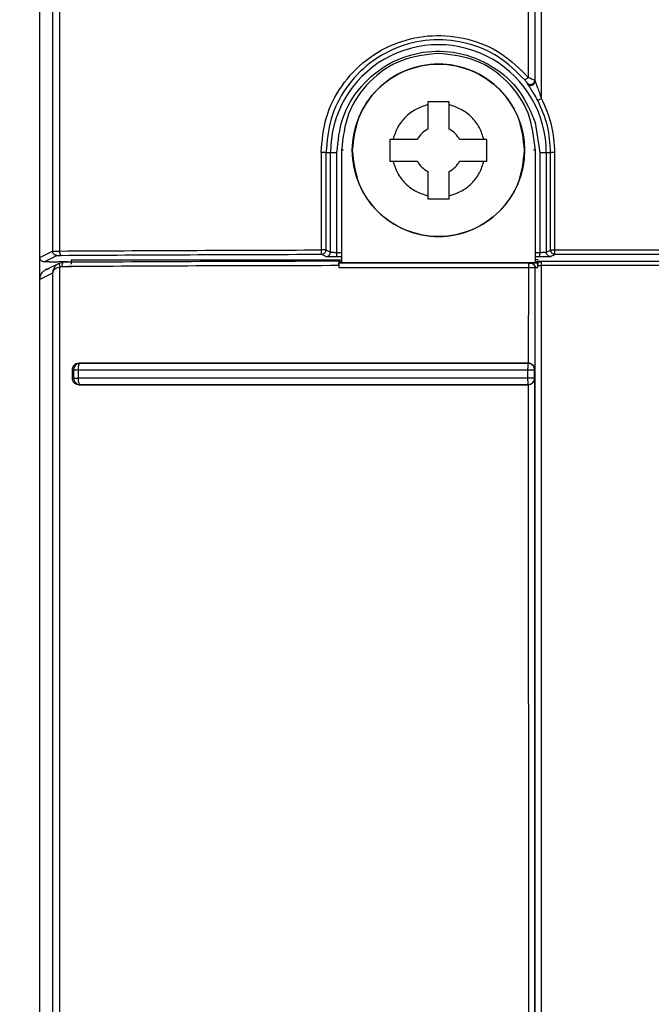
# Model space of a CAD drawing. Header units: inches. Extents: x 170 to 312, y 215 to 248.
# Tile 174 of 256: x 200.9738 to 201.0123, y 222.4281 to 222.4881. Entities that reach past the tile are written whole.
import ezdxf
from ezdxf import colors
from ezdxf.entities.mleader import LeaderData, LeaderLine
from ezdxf.math import Vec2, Vec3

# ---------------------------------------------------------------- set-up
doc = ezdxf.new("R2010")
doc.units = ezdxf.units.IN
doc.header["$LTSCALE"] = 0.25
doc.header["$MEASUREMENT"] = 0
doc.layers.add('ANNOTATIONS', color=1, linetype='Continuous')
doc.layers.add('MOTOR LH', color=7, linetype='Continuous')
doc.styles.add('ARIAL', font='arial.ttf', dxfattribs={"height": 0.09375})

msp = doc.modelspace()

# ---------------------------------------------------------------- linework, layer by layer
at = {"layer": 'MOTOR LH'}
for p, q in [((200.9750351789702, 222.2533859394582), (200.9750351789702, 222.6812074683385)), ((200.9757998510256, 222.5062759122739), (200.9758078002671, 222.4740267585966)), ((200.9762536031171, 222.4740335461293), (200.9762466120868, 222.5059028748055)), ((201.0047843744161, 222.5059029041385), (201.0047893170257, 222.4846120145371)), ((201.0051721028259, 222.5062838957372), (201.0051864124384, 222.4844405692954)), ((201.0047359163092, 222.4842241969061), (201.0047179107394, 222.4842785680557)), ((201.005186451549, 222.4844405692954), (201.0052056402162, 222.4843848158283)), ((200.9986631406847, 222.4831216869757), (200.9986631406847, 222.4814547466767)), ((200.9999754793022, 222.4831216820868), (200.9986631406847, 222.4831216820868)), ((200.9999754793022, 222.4814547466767), (200.9999754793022, 222.4831216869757)), ((201.0052179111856, 222.4818559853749), (201.0054948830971, 222.4800263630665)), ((200.9965481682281, 222.4808250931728), (200.996366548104, 222.480825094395)), ((200.9980334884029, 222.4808250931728), (200.9965481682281, 222.4808250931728)), ((201.0020904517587, 222.4808250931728), (201.0006051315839, 222.4808250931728)), ((201.0022720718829, 222.480825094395), (201.0020904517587, 222.4808250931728)), ((200.992165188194, 222.4800269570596), (200.9921646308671, 222.4741003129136)), ((200.9924660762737, 222.4800263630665), (200.9924651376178, 222.474106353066)), ((200.9924660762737, 222.4800263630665), (200.9931319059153, 222.4800263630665)), ((200.9927384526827, 222.4739633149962), (200.9927384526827, 222.4800263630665)), ((200.9931319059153, 222.4739522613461), (200.9931319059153, 222.4800263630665)), ((200.9935285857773, 222.4801728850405), (200.9934134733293, 222.4801711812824)), ((200.9934134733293, 222.4801711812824), (200.9934134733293, 222.4733380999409)), ((201.0052245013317, 222.4801711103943), (201.0051088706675, 222.4801728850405)), ((201.0052245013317, 222.4733380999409), (201.0052245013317, 222.4801711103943)), ((201.0054948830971, 222.4800263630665), (201.0054948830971, 222.4739522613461)), ((201.0054948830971, 222.4800263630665), (201.0061494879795, 222.4800263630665)), ((201.0058883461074, 222.4800263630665), (201.0058883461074, 222.4739633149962)), ((201.0061501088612, 222.4740941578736), (201.0061494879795, 222.4800263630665)), ((201.0064124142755, 222.4740947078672), (201.0064120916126, 222.480024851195)), ((200.996366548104, 222.4795127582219), (200.9965481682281, 222.4795127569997)), ((200.9965481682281, 222.4795127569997), (200.9980334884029, 222.4795127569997)), ((201.0006051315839, 222.4795127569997), (201.0020904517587, 222.4795127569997)), ((201.0020904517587, 222.4795127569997), (201.0022720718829, 222.4795127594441)), ((200.9986631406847, 222.4788831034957), (200.9986631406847, 222.4772161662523)), ((200.9999754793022, 222.4772161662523), (200.9999754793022, 222.4788831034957)), ((200.9986631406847, 222.4772161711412), (200.9999754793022, 222.4772161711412)), ((200.9750351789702, 222.4736405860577), (200.9758078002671, 222.4740267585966)), ((200.9924650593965, 222.4741063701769), (200.9927384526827, 222.4739633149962)), ((200.9931319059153, 222.4739522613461), (200.9934134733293, 222.4739522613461)), ((201.0052245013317, 222.4739522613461), (201.0054948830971, 222.4739522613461)), ((201.0058883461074, 222.4739633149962), (201.0061501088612, 222.4740941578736)), ((201.0061501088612, 222.4740941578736), (201.0061590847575, 222.4740262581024)), ((201.0263901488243, 222.4740947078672), (201.0064124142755, 222.4740947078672)), ((200.9752976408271, 222.4733782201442), (200.9760701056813, 222.4737643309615)), ((200.9756046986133, 222.4733782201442), (200.9752976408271, 222.4733782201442)), ((200.9767412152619, 222.4734011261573), (200.9761729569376, 222.4733839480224)), ((200.9764841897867, 222.4733460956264), (200.9762505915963, 222.4733030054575)), ((200.9769380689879, 222.4734881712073), (200.9934134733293, 222.4734881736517)), ((200.9769380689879, 222.4734881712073), (200.9769380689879, 222.4732381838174)), ((200.9922031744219, 222.4738373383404), (200.992264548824, 222.4738446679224)), ((200.9922031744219, 222.4738373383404), (200.9924761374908, 222.4737008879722)), ((200.9931319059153, 222.4736898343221), (200.9934134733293, 222.4736898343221)), ((200.9932599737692, 222.473297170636), (200.9934134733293, 222.4733380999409)), ((200.9934134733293, 222.4733380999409), (200.9932602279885, 222.4734125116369)), ((200.9934134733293, 222.4733380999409), (201.0052245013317, 222.4733380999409)), ((201.0052245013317, 222.4736898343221), (201.0054948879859, 222.4736898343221)), ((201.0053910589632, 222.4734881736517), (201.0052245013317, 222.4734881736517)), ((201.0053635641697, 222.4734053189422), (201.0052245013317, 222.4733380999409)), ((201.0052245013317, 222.4733380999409), (201.0053638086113, 222.4733012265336)), ((201.0263960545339, 222.473404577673), (201.0056049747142, 222.473404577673)), ((201.0061506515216, 222.4737008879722), (201.0064124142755, 222.4738317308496)), ((201.0263901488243, 222.4738317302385), (201.0064124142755, 222.4738317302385)), ((200.9754066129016, 222.4728979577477), (200.9761986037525, 222.4732807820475)), ((200.9762593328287, 222.4730577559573), (200.9764006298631, 222.4730844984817)), ((200.9764006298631, 222.4730844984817), (200.9770093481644, 222.4730880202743)), ((200.97884923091, 222.4730960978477), (200.9767456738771, 222.4730960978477)), ((200.993250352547, 222.4731433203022), (200.9932509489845, 222.4730348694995)), ((200.9932509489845, 222.4730348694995), (201.004795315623, 222.473027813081)), ((201.0047977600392, 222.4732895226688), (200.9932599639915, 222.4732972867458)), ((201.004795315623, 222.473027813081), (201.0047904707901, 222.4671985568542)), ((201.004949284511, 222.4732957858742), (201.0049301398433, 222.4732906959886)), ((201.0052115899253, 222.4730327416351), (201.0051924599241, 222.4730288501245)), ((201.0051924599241, 222.4730288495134), (201.0051924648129, 222.4668148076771)), ((201.0053738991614, 222.4730382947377), (201.0053658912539, 222.4731320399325)), ((201.0263960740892, 222.4731424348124), (201.0056049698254, 222.4731424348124)), ((200.9758135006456, 222.4726828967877), (200.9750390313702, 222.4723084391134)), ((200.9750390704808, 222.2356038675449), (200.9750390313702, 222.4723084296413)), ((200.9770093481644, 222.4668138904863), (200.9770093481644, 222.4662758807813)), ((200.9770093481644, 222.4668138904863), (200.9770972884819, 222.4667972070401)), ((200.9770972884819, 222.4667972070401), (200.9770972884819, 222.4662920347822)), ((200.9773646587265, 222.466797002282), (200.9773646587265, 222.4662921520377)), ((200.9774359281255, 222.4671562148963), (200.9773983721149, 222.4670702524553)), ((200.9774262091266, 222.4672009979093), (200.9774816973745, 222.4671906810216)), ((200.9774577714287, 222.4671805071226), (200.9774359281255, 222.4671562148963)), ((200.9774816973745, 222.4671906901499), (200.9774577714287, 222.4671805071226)), ((201.0047714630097, 222.4662889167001), (201.0047714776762, 222.4667951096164)), ((201.0047734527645, 222.4670687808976), (201.0047746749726, 222.4671573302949)), ((201.0047746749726, 222.4671573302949), (201.0047760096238, 222.4671888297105)), ((201.0047904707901, 222.4671986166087), (201.0047760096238, 222.4671888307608)), ((201.0051695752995, 222.4667973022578), (201.0051924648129, 222.4668148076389)), ((201.0051696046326, 222.4662872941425), (201.0051696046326, 222.4667973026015)), ((200.9770093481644, 222.4662758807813), (200.9770972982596, 222.4662920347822)), ((201.0051354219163, 222.4662891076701), (201.0050469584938, 222.4662890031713)), ((201.0051695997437, 222.4662872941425), (201.0051354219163, 222.4662891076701)), ((201.0051924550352, 222.466270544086), (201.0051695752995, 222.466287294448)), ((201.0051924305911, 222.4266574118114), (201.0051924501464, 222.4662705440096)), ((200.9773983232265, 222.4660188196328), (200.9774358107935, 222.4659326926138)), ((200.9774261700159, 222.4658886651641), (200.9774805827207, 222.4658986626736)), ((201.0047760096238, 222.4658957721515), (201.0047904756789, 222.465886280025)), ((201.0047904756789, 222.4658863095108), (201.0047953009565, 222.4270412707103))]:
    msp.add_line(p, q, dxfattribs=at)
msp.add_circle((200.9993192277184, 222.4801694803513), 0.005249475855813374, dxfattribs=at)
for centre, radius, start, end in [((200.9993133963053, 222.4800263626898), 0.006574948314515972, 359.9999999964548, 180), ((200.9993189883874, 222.4801711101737), 0.00524934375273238, 12.08521543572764, 184.9245418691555), ((200.9993193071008, 222.4801689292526), 0.001443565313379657, 117.0357080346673, 152.9644031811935), ((200.9993193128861, 222.4801689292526), 0.001443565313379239, 27.03559681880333, 62.96429196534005), ((200.9993193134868, 222.4801689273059), 0.001443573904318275, 207.0357073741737, 242.9641814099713), ((200.9993193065, 222.4801689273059), 0.001443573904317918, 297.035818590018, 332.9642926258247)]:
    msp.add_arc(centre, radius, start, end, dxfattribs=at)
for points, knots in [([(201.0052056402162, 222.4843848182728), (201.0051915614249, 222.5087358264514), (201.005163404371, 222.5574369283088), (201.0051915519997, 222.6060940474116), (201.0052056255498, 222.6304221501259)], [0, 0, 0, 0, 0.5000093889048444, 1, 1, 1, 1]), ([(201.0055990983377, 222.4833246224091), (201.0055990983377, 222.5078559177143), (201.0055990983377, 222.5569185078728), (201.0055990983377, 222.605936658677), (201.0055990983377, 222.6304457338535)], [0, 0, 0, 0, 0.5000000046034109, 1, 1, 1, 1]), ([(200.992165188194, 222.4800269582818), (200.9922300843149, 222.4807502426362), (200.992359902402, 222.4821970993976), (200.993361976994, 222.4841663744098), (200.9948656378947, 222.4857532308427), (200.9967859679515, 222.4868211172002), (200.9989452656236, 222.4872648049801), (201.0011385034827, 222.487037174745), (201.0032116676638, 222.4861760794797), (201.0042620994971, 222.4851346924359), (201.0047893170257, 222.4846120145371)], [0, 0, 0, 0, 0.1241051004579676, 0.2482596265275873, 0.3724074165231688, 0.4973790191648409, 0.6222263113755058, 0.7472494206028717, 0.8731430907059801, 1, 1, 1, 1]), ([(201.0045905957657, 222.4844422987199), (201.0040754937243, 222.484954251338), (201.0030799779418, 222.4859436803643), (201.0011103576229, 222.4867652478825), (200.999032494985, 222.4870022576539), (200.9969463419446, 222.4865864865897), (200.9950811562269, 222.4855626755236), (200.9936244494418, 222.4840259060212), (200.9926519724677, 222.482122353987), (200.9925279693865, 222.4807242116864), (200.9924660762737, 222.4800263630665)], [0, 0, 0, 0, 0.1289683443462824, 0.2492516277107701, 0.3741047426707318, 0.4995349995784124, 0.6253583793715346, 0.7506053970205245, 0.8755207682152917, 0.9999999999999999, 0.9999999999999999, 0.9999999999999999, 0.9999999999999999]), ([(200.9931319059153, 222.4800263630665), (200.9932030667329, 222.4807341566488), (200.9933501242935, 222.4821968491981), (200.994530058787, 222.4841484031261), (200.9962778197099, 222.4855627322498), (200.9983698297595, 222.4862593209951), (201.0005742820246, 222.4862131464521), (201.0026623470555, 222.4853794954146), (201.0043670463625, 222.4838646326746), (201.0049404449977, 222.4825110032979), (201.0052179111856, 222.4818559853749)], [0, 0, 0, 0, 0.1209743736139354, 0.2499998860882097, 0.3790257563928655, 0.50000002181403, 0.6209743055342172, 0.7500000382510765, 0.8790256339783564, 1, 1, 1, 1]), ([(200.9993191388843, 222.4860766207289), (200.9985452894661, 222.485987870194), (200.9969975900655, 222.4858103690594), (200.9950455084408, 222.4844447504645), (200.9936798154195, 222.4824927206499), (200.9935022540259, 222.4809450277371), (200.9934134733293, 222.4801711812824)], [0, 0, 0, 0, 0.2499998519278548, 0.4999998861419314, 0.7499999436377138, 1, 1, 1, 1]), ([(201.0052245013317, 222.4801711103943), (201.0051357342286, 222.480944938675), (201.004958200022, 222.4824925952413), (201.0035925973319, 222.484444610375), (201.0016406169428, 222.4858102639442), (201.000092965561, 222.4859878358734), (200.9993191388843, 222.4860766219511)], [0, 0, 0, 0, 0.2500001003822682, 0.5000002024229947, 0.7499997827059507, 1, 1, 1, 1]), ([(201.0045685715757, 222.4801694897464), (201.0044896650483, 222.4808565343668), (201.0043318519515, 222.4822306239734), (201.003117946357, 222.4839779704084), (201.0013828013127, 222.4851455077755), (200.9993192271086, 222.4855554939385), (200.997255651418, 222.4851455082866), (200.9955205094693, 222.4839779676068), (200.994306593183, 222.4822306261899), (200.9941487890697, 222.4808565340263), (200.9940698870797, 222.4801694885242)], [0, 0, 0, 0, 0.1249999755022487, 0.2500000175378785, 0.3750000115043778, 0.4999999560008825, 0.6249998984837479, 0.7499999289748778, 0.8750000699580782, 0.9999999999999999, 0.9999999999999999, 0.9999999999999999, 0.9999999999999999]), ([(201.0047179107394, 222.4842785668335), (201.0047172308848, 222.4842798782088), (201.0047157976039, 222.484282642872), (201.0047040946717, 222.4842992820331), (201.0046801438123, 222.4843313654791), (201.004639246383, 222.4843835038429), (201.0046074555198, 222.4844219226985), (201.0045905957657, 222.4844422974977)], [0, 0, 0, 0, 0.09212977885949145, 0.1942295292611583, 0.4273750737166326, 0.696317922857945, 1, 1, 1, 1]), ([(201.0047893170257, 222.4846120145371), (201.0047636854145, 222.4845904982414), (201.004712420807, 222.4845474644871), (201.0046473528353, 222.4844922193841), (201.0046012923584, 222.4844525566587), (201.0045941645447, 222.4844457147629), (201.0045906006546, 222.484442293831)], [0, 0, 0, 0, 0.2499214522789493, 0.4998564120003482, 0.7499293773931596, 1, 1, 1, 1]), ([(201.0047179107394, 222.4842785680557), (201.0047363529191, 222.4842587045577), (201.0047554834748, 222.4842380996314), (201.0047846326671, 222.4842187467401), (201.0048077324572, 222.4842049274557), (201.0048560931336, 222.484185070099), (201.0049292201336, 222.4841752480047), (201.0050100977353, 222.4841895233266), (201.0050835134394, 222.4842283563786), (201.0051405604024, 222.4842868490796), (201.0051788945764, 222.484359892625), (201.0051839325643, 222.4844136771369), (201.005186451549, 222.4844405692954)], [0, 0, 0, 0, 0.1250035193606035, 0.1296694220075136, 0.1625333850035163, 0.2502853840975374, 0.3710354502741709, 0.5001855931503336, 0.6251391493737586, 0.7500899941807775, 0.8750454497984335, 1, 1, 1, 1]), ([(201.0047359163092, 222.4842241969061), (201.0047544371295, 222.484204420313), (201.0047914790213, 222.4841648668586), (201.004866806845, 222.4841305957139), (201.0049480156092, 222.4841194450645), (201.0050291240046, 222.4841338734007), (201.0051020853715, 222.4841721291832), (201.0051594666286, 222.4842306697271), (201.0051980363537, 222.4843038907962), (201.0052031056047, 222.4843578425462), (201.0052056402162, 222.4843848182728)], [0, 0, 0, 0, 0.1249990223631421, 0.2499997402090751, 0.3749974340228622, 0.4999953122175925, 0.6249986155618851, 0.7499995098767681, 0.8750004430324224, 1, 1, 1, 1]), ([(201.0053668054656, 222.4832015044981), (201.005285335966, 222.4833495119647), (201.0051394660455, 222.4836145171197), (201.0049377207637, 222.4839237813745), (201.0048204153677, 222.4840948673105), (201.0047741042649, 222.4841621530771), (201.0047581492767, 222.4841863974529), (201.0047464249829, 222.484205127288), (201.0047402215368, 222.4842163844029), (201.0047359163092, 222.4842241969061)], [0, 0, 0, 0, 0.3432230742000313, 0.6145357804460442, 0.7877433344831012, 0.8701843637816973, 0.8818484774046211, 0.9180021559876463, 1, 1, 1, 1]), ([(201.0047893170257, 222.4846120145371), (201.0048341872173, 222.4845939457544), (201.0049250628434, 222.4845573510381), (201.0050500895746, 222.484504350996), (201.0051350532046, 222.4844665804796), (201.0051743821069, 222.4844476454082), (201.0051900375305, 222.4844395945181), (201.0051864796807, 222.4844404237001), (201.0051865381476, 222.4844403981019), (201.0051864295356, 222.4844404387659), (201.0051865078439, 222.4844404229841), (201.0051862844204, 222.4844405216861), (201.0051862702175, 222.484440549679), (201.0051862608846, 222.4844405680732)], [0, 0, 0, 0, 0.2264066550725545, 0.4585415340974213, 0.7059993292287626, 0.8485508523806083, 0.9953644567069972, 0.9957863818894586, 0.9960093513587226, 0.9960430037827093, 0.9962847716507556, 0.9975587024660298, 1, 1, 1, 1]), ([(201.0055990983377, 222.4833246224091), (201.0055223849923, 222.4835531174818), (201.005414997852, 222.4838729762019), (201.0052807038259, 222.4842131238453), (201.0052284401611, 222.4843290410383), (201.0052098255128, 222.4843713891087), (201.0052069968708, 222.4843804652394), (201.0052056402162, 222.4843848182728)], [0, 0, 0, 0, 0.5753277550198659, 0.8053722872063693, 0.9132050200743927, 0.9583719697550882, 1, 1, 1, 1]), ([(200.9986631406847, 222.4829400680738), (200.9984172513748, 222.4828610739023), (200.9979157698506, 222.4826999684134), (200.9972819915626, 222.4822062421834), (200.9967882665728, 222.4815724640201), (200.996627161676, 222.4810709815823), (200.9965481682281, 222.4808250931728)], [0, 0, 0, 0, 0.2451626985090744, 0.4999996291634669, 0.7548382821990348, 1, 1, 1, 1]), ([(201.0020904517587, 222.4808250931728), (201.0020114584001, 222.4810709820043), (201.0018503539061, 222.4815724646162), (201.00135662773, 222.4822062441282), (201.0007228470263, 222.4826999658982), (201.0002213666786, 222.4828610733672), (200.9999754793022, 222.4829400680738)], [0, 0, 0, 0, 0.2451621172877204, 0.5000005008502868, 0.7548387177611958, 1, 1, 1, 1]), ([(201.0053668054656, 222.4832015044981), (201.0053711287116, 222.483203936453), (201.0053797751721, 222.4832088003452), (201.0054339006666, 222.4832376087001), (201.0055096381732, 222.4832776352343), (201.0055692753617, 222.4833089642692), (201.0055990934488, 222.4833246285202)], [0, 0, 0, 0, 0.250003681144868, 0.5000055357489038, 0.7500070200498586, 1, 1, 1, 1]), ([(201.0061494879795, 222.4800263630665), (201.006115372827, 222.480579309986), (201.006047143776, 222.4816851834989), (201.0055935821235, 222.4826960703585), (201.0053668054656, 222.4832015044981)], [0, 0, 0, 0, 0.5000091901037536, 1, 1, 1, 1]), ([(201.0064120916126, 222.480024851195), (201.0063760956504, 222.4805997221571), (201.0063041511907, 222.4817487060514), (201.0058340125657, 222.4827995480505), (201.0055990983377, 222.4833246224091)], [0, 0, 0, 0, 0.5003298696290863, 1, 1, 1, 1]), ([(200.9963665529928, 222.4808250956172), (200.9963665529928, 222.4806063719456), (200.9963665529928, 222.4801689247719), (200.9963665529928, 222.4797314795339), (200.9963665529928, 222.4795127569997)], [0, 0, 0, 0, 0.500000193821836, 1, 1, 1, 1]), ([(201.002272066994, 222.4795127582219), (201.002272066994, 222.479731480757), (201.002272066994, 222.4801689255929), (201.002272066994, 222.4806063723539), (201.002272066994, 222.4808250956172)], [0, 0, 0, 0, 0.5000002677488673, 0.9999999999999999, 0.9999999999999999, 0.9999999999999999, 0.9999999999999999]), ([(200.9924660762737, 222.4800263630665), (200.9924642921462, 222.4800264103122), (200.9924607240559, 222.4800265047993), (200.9924409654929, 222.4800266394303), (200.9924115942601, 222.4800267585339), (200.9923728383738, 222.4800268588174), (200.9923266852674, 222.4800269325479), (200.9922751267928, 222.4800269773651), (200.9922203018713, 222.4800269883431), (200.9921835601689, 222.4800269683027), (200.992165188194, 222.4800269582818)], [0, 0, 0, 0, 0.1250039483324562, 0.2499963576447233, 0.3749930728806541, 0.4999962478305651, 0.6249882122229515, 0.7499968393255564, 0.8749907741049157, 1, 1, 1, 1]), ([(200.9940698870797, 222.4801694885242), (200.9941487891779, 222.4794824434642), (200.9943065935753, 222.4781083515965), (200.9955205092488, 222.4763610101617), (200.9972556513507, 222.475193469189), (200.9993192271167, 222.4747834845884), (201.0013828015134, 222.4751934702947), (201.003117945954, 222.4763610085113), (201.0043318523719, 222.4781083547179), (201.004489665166, 222.4794824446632), (201.0045685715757, 222.4801694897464)], [0, 0, 0, 0, 0.1249998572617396, 0.250000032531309, 0.3750000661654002, 0.5000000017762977, 0.6249999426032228, 0.7499999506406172, 0.8749999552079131, 1, 1, 1, 1]), ([(201.0064120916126, 222.480024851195), (201.0063784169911, 222.4800255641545), (201.0063110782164, 222.4800269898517), (201.006225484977, 222.4800271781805), (201.0061643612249, 222.4800267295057), (201.0061544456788, 222.4800264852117), (201.0061494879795, 222.4800263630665)], [0, 0, 0, 0, 0.250229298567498, 0.500380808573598, 0.750194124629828, 1, 1, 1, 1]), ([(200.9965481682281, 222.4795127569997), (200.9966271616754, 222.479266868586), (200.9967882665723, 222.4787653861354), (200.9972819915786, 222.4781316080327), (200.9979157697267, 222.4776378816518), (200.9984172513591, 222.4774767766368), (200.9986631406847, 222.4773977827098)], [0, 0, 0, 0, 0.2451617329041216, 0.50000040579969, 0.7548373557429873, 1, 1, 1, 1]), ([(200.9999754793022, 222.4773977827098), (201.0002213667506, 222.4774767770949), (201.0007228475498, 222.4776378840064), (201.0013566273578, 222.4781316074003), (201.0018503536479, 222.4787653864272), (201.0020114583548, 222.4792668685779), (201.0020904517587, 222.4795127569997)], [0, 0, 0, 0, 0.2451612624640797, 0.4999997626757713, 0.7548381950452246, 1, 1, 1, 1]), ([(200.9758078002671, 222.4740267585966), (200.9758159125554, 222.4740275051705), (200.9758321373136, 222.474028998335), (200.9759301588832, 222.4740309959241), (200.9760709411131, 222.4740326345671), (200.9761927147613, 222.4740332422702), (200.9762536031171, 222.4740335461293)], [0, 0, 0, 0, 0.2499946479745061, 0.4999948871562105, 0.7499911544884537, 1, 1, 1, 1]), ([(200.9760701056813, 222.4737643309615), (200.976035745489, 222.4737682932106), (200.9759670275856, 222.4737762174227), (200.9758803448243, 222.4738369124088), (200.9758196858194, 222.4739236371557), (200.975811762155, 222.4739923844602), (200.9758078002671, 222.4740267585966)], [0, 0, 0, 0, 0.2500109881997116, 0.5000039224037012, 0.7499984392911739, 1, 1, 1, 1]), ([(200.9762536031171, 222.4740335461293), (200.9788626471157, 222.4740478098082), (200.9840807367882, 222.4740763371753), (200.9894699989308, 222.4740923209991), (200.9921646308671, 222.4741003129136)], [0, 0, 0, 0, 0.4999998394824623, 1, 1, 1, 1]), ([(200.9763376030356, 222.473770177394), (200.9763266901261, 222.4737746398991), (200.9763048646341, 222.4737835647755), (200.9762772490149, 222.4738447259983), (200.9762577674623, 222.4739312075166), (200.9762549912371, 222.4739994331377), (200.9762536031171, 222.4740335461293)], [0, 0, 0, 0, 0.2500056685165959, 0.5000038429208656, 0.750000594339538, 1, 1, 1, 1]), ([(200.9924649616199, 222.474106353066), (200.9924628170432, 222.474105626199), (200.9924591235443, 222.4741043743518), (200.9924469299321, 222.4741016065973), (200.9924338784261, 222.4740994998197), (200.992413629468, 222.4740994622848), (200.9923857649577, 222.4741000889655), (200.9923500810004, 222.4741004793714), (200.9923090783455, 222.4741005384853), (200.9922447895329, 222.4741005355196), (200.992193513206, 222.4741003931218), (200.9921646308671, 222.4741003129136)], [0, 0, 0, 0, 0.1181893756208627, 0.2035517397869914, 0.2499817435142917, 0.3306120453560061, 0.4727479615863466, 0.5370288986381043, 0.6464344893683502, 0.8008476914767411, 1, 1, 1, 1]), ([(200.9921646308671, 222.4741003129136), (200.9921648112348, 222.4740833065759), (200.992165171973, 222.4740492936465), (200.9921675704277, 222.4740003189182), (200.9921711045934, 222.4739546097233), (200.9921744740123, 222.4739290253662), (200.9921761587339, 222.4739162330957)], [0, 0, 0, 0, 0.2499975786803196, 0.4999988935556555, 0.7499976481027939, 1, 1, 1, 1]), ([(200.9921761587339, 222.4739162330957), (200.9921780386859, 222.4739047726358), (200.9921817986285, 222.473881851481), (200.992188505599, 222.4738577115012), (200.992195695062, 222.4738414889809), (200.9922006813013, 222.473839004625), (200.9922031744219, 222.4738377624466)], [0, 0, 0, 0, 0.2500025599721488, 0.5000102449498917, 0.7500050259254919, 1, 1, 1, 1]), ([(200.992264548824, 222.4738446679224), (200.9922921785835, 222.4738542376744), (200.9923485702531, 222.4738737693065), (200.9924124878, 222.47393498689), (200.992457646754, 222.4740142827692), (200.9924624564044, 222.4740740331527), (200.9924650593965, 222.4741063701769)], [0, 0, 0, 0, 0.2447522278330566, 0.4995333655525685, 0.7291464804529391, 1, 1, 1, 1]), ([(200.9924761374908, 222.4737008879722), (200.9925104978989, 222.4737048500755), (200.9925792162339, 222.473712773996), (200.9926658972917, 222.4737734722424), (200.9927265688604, 222.4738601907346), (200.9927344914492, 222.4739289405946), (200.9927384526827, 222.4739633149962)], [0, 0, 0, 0, 0.2500080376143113, 0.4999980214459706, 0.7500028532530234, 1, 1, 1, 1]), ([(200.9927384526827, 222.4739633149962), (200.9927416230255, 222.473962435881), (200.9927477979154, 222.4739607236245), (200.992781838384, 222.4739584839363), (200.9928285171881, 222.4739565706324), (200.9929011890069, 222.4739545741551), (200.9930035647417, 222.4739527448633), (200.9930912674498, 222.4739524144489), (200.9931319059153, 222.4739522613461)], [0, 0, 0, 0, 0.1533251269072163, 0.2986319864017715, 0.4358895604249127, 0.565111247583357, 0.7984872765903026, 1, 1, 1, 1]), ([(200.9931319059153, 222.4736898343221), (200.9931319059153, 222.4736942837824), (200.9931319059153, 222.4737031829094), (200.9931319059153, 222.473764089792), (200.9931319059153, 222.473850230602), (200.9931319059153, 222.4739182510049), (200.9931319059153, 222.4739522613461)], [0, 0, 0, 0, 0.2499932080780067, 0.4999980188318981, 0.7499979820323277, 1, 1, 1, 1]), ([(201.0054948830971, 222.4739522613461), (201.0055355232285, 222.4739524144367), (201.0056232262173, 222.4739527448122), (201.0057256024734, 222.4739545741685), (201.0057982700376, 222.4739565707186), (201.0058449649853, 222.4739584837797), (201.0058789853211, 222.4739607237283), (201.0058851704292, 222.4739624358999), (201.0058883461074, 222.4739633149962)], [0, 0, 0, 0, 0.2015194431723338, 0.4348868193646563, 0.5641076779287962, 0.701373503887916, 0.8466733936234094, 1, 1, 1, 1]), ([(201.0054948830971, 222.4736898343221), (201.0054948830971, 222.4736942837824), (201.0054948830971, 222.4737031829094), (201.0054948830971, 222.473764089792), (201.0054948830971, 222.473850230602), (201.0054948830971, 222.4739182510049), (201.0054948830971, 222.4739522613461)], [0, 0, 0, 0, 0.2499932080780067, 0.4999980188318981, 0.7499979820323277, 1, 1, 1, 1]), ([(201.0061506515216, 222.4737008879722), (201.0061162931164, 222.4737048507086), (201.0060475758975, 222.4737127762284), (201.0059608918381, 222.4737734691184), (201.0059002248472, 222.4738601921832), (201.0058923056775, 222.4739289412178), (201.0058883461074, 222.4739633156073)], [0, 0, 0, 0, 0.2499989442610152, 0.5000008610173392, 0.7500013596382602, 1, 1, 1, 1]), ([(201.0064124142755, 222.4740947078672), (201.0063787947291, 222.474094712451), (201.0063115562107, 222.4740947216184), (201.0062260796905, 222.4740945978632), (201.006164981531, 222.4740944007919), (201.0061550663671, 222.4740942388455), (201.0061501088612, 222.4740941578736)], [0, 0, 0, 0, 0.2499991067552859, 0.4999939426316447, 0.7500008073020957, 1, 1, 1, 1]), ([(201.0064124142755, 222.4738317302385), (201.0063837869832, 222.4738344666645), (201.0063265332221, 222.4738399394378), (201.0062502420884, 222.4738826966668), (201.0061892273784, 222.4739453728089), (201.006169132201, 222.4739992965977), (201.0061590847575, 222.4740262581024)], [0, 0, 0, 0, 0.2500021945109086, 0.4999971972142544, 0.7500022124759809, 1, 1, 1, 1]), ([(201.0064124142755, 222.4738317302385), (201.0064124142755, 222.4738361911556), (201.0064124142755, 222.4738451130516), (201.0064124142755, 222.4739061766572), (201.0064124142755, 222.4739925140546), (201.0064124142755, 222.4740606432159), (201.0064124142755, 222.4740947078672)], [0, 0, 0, 0, 0.2499954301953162, 0.499994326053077, 0.7499966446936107, 1, 1, 1, 1]), ([(200.9752976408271, 222.4733782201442), (200.9752791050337, 222.4733793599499), (200.9752429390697, 222.4733815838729), (200.9751773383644, 222.4734034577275), (200.9751066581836, 222.473451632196), (200.9750470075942, 222.4735375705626), (200.9750391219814, 222.4736062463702), (200.9750351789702, 222.4736405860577)], [0, 0, 0, 0, 0.1353354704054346, 0.2640587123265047, 0.5007101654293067, 0.7503421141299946, 1, 1, 1, 1]), ([(200.9756046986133, 222.4733782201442), (200.9756618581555, 222.4733782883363), (200.9757764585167, 222.4733784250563), (200.9759359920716, 222.4733791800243), (200.9760757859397, 222.4733812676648), (200.9761405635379, 222.4733849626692), (200.9761729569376, 222.4733868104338)], [0, 0, 0, 0, 0.249365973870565, 0.4999590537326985, 0.7499440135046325, 1, 1, 1, 1]), ([(200.9760701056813, 222.4737643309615), (200.9760747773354, 222.4737650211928), (200.9760841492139, 222.4737664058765), (200.9761436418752, 222.473768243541), (200.9762273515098, 222.4737697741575), (200.9763007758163, 222.4737703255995), (200.9763375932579, 222.4737706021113)], [0, 0, 0, 0, 0.2492077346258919, 0.4999395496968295, 0.7492527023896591, 1, 1, 1, 1]), ([(200.9763375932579, 222.4737706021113), (200.9789391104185, 222.473784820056), (200.9841421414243, 222.4738132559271), (200.9895161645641, 222.4738293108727), (200.9922031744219, 222.4738373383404)], [0, 0, 0, 0, 0.5000003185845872, 1, 1, 1, 1]), ([(200.9764006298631, 222.4730844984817), (200.9764008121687, 222.4731019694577), (200.9764011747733, 222.4731367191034), (200.9764079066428, 222.4732027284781), (200.9764234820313, 222.473274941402), (200.9764465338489, 222.4733236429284), (200.9764675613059, 222.473344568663), (200.9764786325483, 222.4733455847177), (200.9764841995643, 222.4733460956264)], [0, 0, 0, 0, 0.1262981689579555, 0.2512061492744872, 0.4999886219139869, 0.7487662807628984, 0.8736707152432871, 1, 1, 1, 1]), ([(200.9932602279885, 222.4734125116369), (200.9904179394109, 222.4734047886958), (200.9847333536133, 222.4733893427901), (200.9792339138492, 222.4733605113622), (200.9764841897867, 222.4733460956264)], [0, 0, 0, 0, 0.4999992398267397, 1, 1, 1, 1]), ([(200.9924761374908, 222.4737008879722), (200.9924885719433, 222.4736994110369), (200.9925131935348, 222.4736964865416), (200.9926661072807, 222.4736928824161), (200.9928777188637, 222.4736903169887), (200.9930462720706, 222.4736899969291), (200.9931319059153, 222.4736898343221)], [0, 0, 0, 0, 0.2524531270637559, 0.4998851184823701, 0.7459154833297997, 1, 1, 1, 1]), ([(200.9932602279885, 222.4734123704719), (200.9932594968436, 222.4734115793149), (200.9932580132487, 222.4734099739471), (200.9932558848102, 222.4733857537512), (200.9932539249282, 222.473348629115), (200.9932529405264, 222.4733128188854), (200.9932524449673, 222.4732947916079)], [0, 0, 0, 0, 0.2380354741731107, 0.4830071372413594, 0.7397399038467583, 0.9999999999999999, 0.9999999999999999, 0.9999999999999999, 0.9999999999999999]), ([(201.005283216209, 222.4733852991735), (201.0053330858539, 222.473384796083), (201.0054328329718, 222.4733837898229), (201.0055489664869, 222.4733836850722), (201.0056070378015, 222.4733836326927)], [0, 0, 0, 0, 0.4999607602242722, 1, 1, 1, 1]), ([(201.0056049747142, 222.4734046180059), (201.005566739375, 222.4734046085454), (201.0054838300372, 222.4734045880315), (201.0054056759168, 222.4734050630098), (201.0053635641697, 222.4734053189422)], [0, 0, 0, 0, 0.4611704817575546, 0.9999999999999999, 0.9999999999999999, 0.9999999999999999, 0.9999999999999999]), ([(201.0053718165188, 222.4732988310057), (201.0053712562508, 222.473315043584), (201.0053701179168, 222.4733479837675), (201.0053680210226, 222.4733811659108), (201.0053658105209, 222.4734033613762), (201.0053643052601, 222.4734046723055), (201.0053635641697, 222.47340531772)], [0, 0, 0, 0, 0.2551297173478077, 0.5183641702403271, 0.7628745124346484, 1, 1, 1, 1]), ([(201.0054948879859, 222.4736898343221), (201.0055798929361, 222.4736899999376), (201.0057482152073, 222.4736903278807), (201.0059599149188, 222.4736928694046), (201.0061141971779, 222.4736964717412), (201.0061383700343, 222.4736994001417), (201.0061506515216, 222.4737008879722)], [0, 0, 0, 0, 0.252446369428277, 0.4998808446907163, 0.7459047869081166, 1, 1, 1, 1]), ([(201.0056049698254, 222.4731424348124), (201.0056049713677, 222.4731767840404), (201.0056049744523, 222.4732454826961), (201.0056049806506, 222.4733321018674), (201.0056049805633, 222.4733927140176), (201.0056049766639, 222.4734006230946), (201.0056049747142, 222.473404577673)], [0, 0, 0, 0, 0.2500008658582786, 0.5000031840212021, 0.7499990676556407, 1, 1, 1, 1]), ([(200.9750390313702, 222.4723084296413), (200.9750465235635, 222.4723878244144), (200.9750615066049, 222.4725465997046), (200.9751547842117, 222.4726759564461), (200.9752014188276, 222.4727406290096)], [0, 0, 0, 0, 0.5000448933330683, 1, 1, 1, 1]), ([(200.9752014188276, 222.4727406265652), (200.9752593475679, 222.4727955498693), (200.9753752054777, 222.4729053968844), (200.9755307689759, 222.4729413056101), (200.9756085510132, 222.4729592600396)], [0, 0, 0, 0, 0.4999981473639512, 1, 1, 1, 1]), ([(200.9762593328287, 222.4730577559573), (200.9762012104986, 222.4730409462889), (200.9760801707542, 222.4730059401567), (200.975942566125, 222.4729179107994), (200.9758389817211, 222.4728095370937), (200.9758221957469, 222.472726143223), (200.975813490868, 222.4726828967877)], [0, 0, 0, 0, 0.2218305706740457, 0.4619621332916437, 0.7209840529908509, 1, 1, 1, 1]), ([(200.9759247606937, 222.47304088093), (200.9758959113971, 222.4729896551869), (200.9758321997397, 222.4728765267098), (200.975820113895, 222.4727513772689), (200.9758135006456, 222.4726828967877)], [0, 0, 0, 0, 0.4528103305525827, 1, 1, 1, 1]), ([(200.9762505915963, 222.4733030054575), (200.9761876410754, 222.4732728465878), (200.9760543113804, 222.4732089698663), (200.9759695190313, 222.473098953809), (200.9759247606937, 222.47304088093)], [0, 0, 0, 0, 0.4721417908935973, 1, 1, 1, 1]), ([(200.9760979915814, 222.2943961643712), (200.9761312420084, 222.3142413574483), (200.9761977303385, 222.3539242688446), (200.9762515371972, 222.4134913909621), (200.9762567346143, 222.4532048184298), (200.9762593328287, 222.4730577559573)], [0, 0, 0, 0, 0.3334593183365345, 0.6667930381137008, 1, 1, 1, 1]), ([(200.9762505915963, 222.4733030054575), (200.9762427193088, 222.473296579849), (200.9762269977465, 222.4732837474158), (200.9762229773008, 222.4732248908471), (200.9762318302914, 222.4731481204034), (200.9762501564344, 222.4730879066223), (200.9762593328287, 222.4730577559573)], [0, 0, 0, 0, 0.250365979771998, 0.5000000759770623, 0.7496365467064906, 0.9999999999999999, 0.9999999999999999, 0.9999999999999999, 0.9999999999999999]), ([(200.993250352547, 222.4731433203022), (200.9905063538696, 222.4731379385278), (200.9850077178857, 222.4731271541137), (200.9796789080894, 222.4731010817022), (200.9770093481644, 222.4730880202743)], [0, 0, 0, 0, 0.4990326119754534, 1, 1, 1, 1]), ([(200.9932524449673, 222.4732947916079), (200.993251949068, 222.4732716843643), (200.9932509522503, 222.4732252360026), (200.993251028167, 222.4731707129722), (200.9932510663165, 222.4731433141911)], [0, 0, 0, 0, 0.4974824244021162, 1, 1, 1, 1]), ([(200.9932510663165, 222.4731433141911), (200.9932515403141, 222.4731559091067), (200.9932520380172, 222.473169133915), (200.9932527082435, 222.4731891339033), (200.9932530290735, 222.4732025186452), (200.9932533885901, 222.4732141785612), (200.9932535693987, 222.4732200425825)], [0, 0, 0, 0, 0.5338045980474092, 0.5605010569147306, 0.7789665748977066, 1, 1, 1, 1]), ([(200.9932535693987, 222.4732200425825), (200.9932545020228, 222.4732422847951), (200.9932563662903, 222.4732867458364), (200.9932587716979, 222.4732936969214), (200.9932599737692, 222.473297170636)], [0, 0, 0, 0, 0.5002629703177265, 1, 1, 1, 1]), ([(201.0047946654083, 222.4732683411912), (201.0048136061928, 222.4732716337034), (201.0048496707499, 222.473277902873), (201.0048877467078, 222.4732847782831), (201.0049086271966, 222.4732890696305), (201.0049084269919, 222.473289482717), (201.0049083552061, 222.4732896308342)], [0, 0, 0, 0, 0.3159824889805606, 0.6016524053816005, 0.8571676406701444, 1, 1, 1, 1]), ([(201.0047977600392, 222.4732895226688), (201.0047976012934, 222.47328859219), (201.0047972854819, 222.4732867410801), (201.0047966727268, 222.4732648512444), (201.0047960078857, 222.4732158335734), (201.0047955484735, 222.473144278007), (201.0047953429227, 222.473079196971), (201.0047953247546, 222.4730450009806), (201.004795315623, 222.4730278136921)], [0, 0, 0, 0, 0.1262548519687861, 0.2511734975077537, 0.500002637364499, 0.7488415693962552, 0.8737649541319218, 1, 1, 1, 1]), ([(201.004795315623, 222.473027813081), (201.0048460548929, 222.4730279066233), (201.0049475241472, 222.4730280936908), (201.0050775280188, 222.4730283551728), (201.0051694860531, 222.4730286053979), (201.0051848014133, 222.4730287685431), (201.0051924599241, 222.4730288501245)], [0, 0, 0, 0, 0.2500215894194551, 0.4999974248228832, 0.7499715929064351, 1, 1, 1, 1]), ([(201.0049301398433, 222.4732906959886), (201.0049276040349, 222.4732905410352), (201.004922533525, 222.473290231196), (201.0048917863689, 222.473289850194), (201.0048491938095, 222.473289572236), (201.0048151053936, 222.4732895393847), (201.0047977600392, 222.4732895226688)], [0, 0, 0, 0, 0.2484175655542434, 0.496726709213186, 0.7439173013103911, 1, 1, 1, 1]), ([(201.0049301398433, 222.4732906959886), (201.0049644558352, 222.4732867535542), (201.0050330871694, 222.47327886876), (201.0051197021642, 222.4732183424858), (201.0051803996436, 222.4731318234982), (201.005188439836, 222.4730631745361), (201.0051924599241, 222.4730288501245)], [0, 0, 0, 0, 0.2500034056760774, 0.5000020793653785, 0.7500015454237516, 1, 1, 1, 1]), ([(201.0053638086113, 222.4733012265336), (201.0053073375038, 222.4733009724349), (201.0051926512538, 222.4733004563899), (201.0050638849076, 222.4732991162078), (201.0049699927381, 222.4732975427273), (201.0049561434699, 222.4732963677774), (201.004949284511, 222.4732957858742)], [0, 0, 0, 0, 0.246169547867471, 0.4999417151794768, 0.752342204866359, 1, 1, 1, 1]), ([(201.004949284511, 222.4732957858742), (201.0049836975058, 222.4732918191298), (201.0050525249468, 222.4732838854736), (201.0051392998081, 222.4732230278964), (201.0051999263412, 222.47313606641), (201.0052077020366, 222.4730671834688), (201.0052115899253, 222.4730327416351)], [0, 0, 0, 0, 0.2499965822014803, 0.5000037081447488, 0.7499992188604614, 1, 1, 1, 1]), ([(201.0052109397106, 222.2397813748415), (201.0052110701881, 222.2656684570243), (201.0052113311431, 222.3174426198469), (201.0052115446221, 222.3952217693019), (201.0052115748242, 222.4470957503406), (201.0052115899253, 222.4730327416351)], [0, 0, 0, 0, 0.3333333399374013, 0.6666666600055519, 1, 1, 1, 1]), ([(201.0052115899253, 222.4730327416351), (201.0052144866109, 222.4730332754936), (201.0052202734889, 222.4730343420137), (201.005255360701, 222.4730358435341), (201.0053053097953, 222.4730372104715), (201.0053510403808, 222.4730379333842), (201.0053738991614, 222.4730382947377)], [0, 0, 0, 0, 0.2503790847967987, 0.5001969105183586, 0.7501696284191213, 1, 1, 1, 1]), ([(201.0053638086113, 222.4733012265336), (201.00536478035, 222.4732987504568), (201.0053667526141, 222.4732937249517), (201.0053693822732, 222.4732530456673), (201.0053714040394, 222.4732119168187), (201.0053729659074, 222.4731752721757), (201.0053734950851, 222.4731495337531), (201.0053737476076, 222.4731372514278)], [0, 0, 0, 0, 0.2442928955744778, 0.4958227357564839, 0.7388010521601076, 0.8753563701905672, 1, 1, 1, 1]), ([(201.0053737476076, 222.4731372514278), (201.0053737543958, 222.4731478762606), (201.0053737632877, 222.473161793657), (201.0053737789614, 222.473190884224), (201.005373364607, 222.4732385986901), (201.0053724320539, 222.4732748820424), (201.0053718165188, 222.4732988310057)], [0, 0, 0, 0, 0.1816239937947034, 0.2379080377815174, 0.4969783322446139, 1, 1, 1, 1]), ([(201.0053760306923, 222.4731370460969), (201.0053819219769, 222.4731374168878), (201.0054150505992, 222.4731395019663), (201.0054894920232, 222.4731470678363), (201.0055637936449, 222.4731440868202), (201.0056049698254, 222.4731424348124)], [0, 0, 0, 0, 0.0879484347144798, 0.4945628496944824, 1, 1, 1, 1]), ([(201.005604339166, 222.2388000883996), (201.0056044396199, 222.2583036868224), (201.0056046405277, 222.2973108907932), (201.0056048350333, 222.3558950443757), (201.0056049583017, 222.4145096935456), (201.0056049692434, 222.4535981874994), (201.0056049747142, 222.4731424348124)], [0, 0, 0, 0, 0.2499999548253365, 0.5000000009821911, 0.7499999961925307, 1, 1, 1, 1]), ([(200.9758135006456, 222.4726828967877), (200.9758109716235, 222.4526430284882), (200.9758059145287, 222.41257081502), (200.9757485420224, 222.3524872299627), (200.9756579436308, 222.2924397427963), (200.9755643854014, 222.2524608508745), (200.975517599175, 222.2324683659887)], [0, 0, 0, 0, 0.2500558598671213, 0.5000178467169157, 0.7499709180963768, 1, 1, 1, 1]), ([(200.9774262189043, 222.4672009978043), (200.977370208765, 222.4671956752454), (200.9772596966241, 222.4671851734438), (200.9771233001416, 222.4670907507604), (200.9770452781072, 222.466984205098), (200.9770141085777, 222.4668883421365), (200.9770109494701, 222.4668389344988), (200.9770093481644, 222.4668138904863)], [0, 0, 0, 0, 0.270998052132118, 0.534699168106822, 0.7706620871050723, 0.8837519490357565, 1, 1, 1, 1]), ([(200.9770972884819, 222.4667972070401), (200.9771062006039, 222.4667971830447), (200.977124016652, 222.4667971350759), (200.9771855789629, 222.4667970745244), (200.9772653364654, 222.4667970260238), (200.9773315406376, 222.4667970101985), (200.9773646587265, 222.466797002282)], [0, 0, 0, 0, 0.2501189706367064, 0.50000792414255, 0.7498831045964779, 1, 1, 1, 1]), ([(200.9774816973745, 222.4671906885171), (200.9774315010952, 222.4671839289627), (200.9773311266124, 222.4671704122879), (200.9772039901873, 222.4670799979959), (200.9771164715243, 222.4669500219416), (200.9771037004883, 222.4668481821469), (200.9770973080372, 222.4667972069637)], [0, 0, 0, 0, 0.2501054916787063, 0.5001209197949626, 0.7497890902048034, 1, 1, 1, 1]), ([(200.9773983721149, 222.4670702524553), (200.9773933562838, 222.4670511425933), (200.9773833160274, 222.4670128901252), (200.9773729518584, 222.4669449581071), (200.9773659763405, 222.4668724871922), (200.9773650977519, 222.4668221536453), (200.9773646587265, 222.466797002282)], [0, 0, 0, 0, 0.2497501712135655, 0.4999282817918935, 0.7501172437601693, 1, 1, 1, 1]), ([(200.9773646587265, 222.466797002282), (200.98034032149, 222.4667965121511), (200.9862916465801, 222.4667955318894), (200.9954887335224, 222.4667948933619), (201.0016772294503, 222.4667950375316), (201.0047714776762, 222.4667951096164)], [0, 0, 0, 0, 0.3333333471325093, 0.6666666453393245, 0.9999999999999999, 0.9999999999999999, 0.9999999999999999, 0.9999999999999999]), ([(201.0047904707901, 222.4671986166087), (201.0017007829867, 222.4671988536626), (200.9955184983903, 222.4671993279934), (200.986334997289, 222.4671990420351), (200.9803941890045, 222.4672003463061), (200.9774262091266, 222.4672009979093)], [0, 0, 0, 0, 0.3333054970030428, 0.6669248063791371, 1, 1, 1, 1]), ([(201.0047760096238, 222.4671888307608), (201.0016968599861, 222.4671890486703), (200.9955310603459, 222.46718948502), (200.986371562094, 222.4671890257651), (200.9804424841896, 222.4671901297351), (200.9774816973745, 222.4671906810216)], [0, 0, 0, 0, 0.3330738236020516, 0.6669589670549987, 1, 1, 1, 1]), ([(201.0047714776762, 222.4667951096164), (201.0047718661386, 222.4668454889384), (201.004772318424, 222.4669041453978), (201.0047731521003, 222.4669704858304), (201.0047733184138, 222.4670152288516), (201.0047733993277, 222.4670474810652), (201.0047734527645, 222.4670687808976)], [0, 0, 0, 0, 0.4971271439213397, 0.578803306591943, 0.7218355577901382, 1, 1, 1, 1]), ([(201.0047714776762, 222.4667951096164), (201.004802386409, 222.4667949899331), (201.0048574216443, 222.4667947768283), (201.0049545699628, 222.4667950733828), (201.0050103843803, 222.4667951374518), (201.0050469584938, 222.4667951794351)], [0, 0, 0, 0, 0.3063377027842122, 0.5454564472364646, 0.9999999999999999, 0.9999999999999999, 0.9999999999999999, 0.9999999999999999]), ([(201.0050554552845, 222.4670721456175), (201.0050252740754, 222.4670976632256), (201.0049728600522, 222.4671419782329), (201.0048751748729, 222.4671808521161), (201.0048111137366, 222.4671860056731), (201.0047760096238, 222.4671888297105)], [0, 0, 0, 0, 0.3802764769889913, 0.6604049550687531, 1, 1, 1, 1]), ([(201.0051138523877, 222.4670352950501), (201.0050935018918, 222.4670592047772), (201.0050554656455, 222.467103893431), (201.0049756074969, 222.467154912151), (201.0048870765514, 222.4671904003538), (201.004822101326, 222.4671959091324), (201.0047904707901, 222.4671985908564)], [0, 0, 0, 0, 0.284055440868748, 0.5309159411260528, 0.7716455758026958, 1, 1, 1, 1]), ([(201.0050469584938, 222.4667951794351), (201.0050807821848, 222.466795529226), (201.0051484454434, 222.4667962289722), (201.0051625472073, 222.4667969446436), (201.0051695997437, 222.4667973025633)], [0, 0, 0, 0, 0.4998826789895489, 1, 1, 1, 1]), ([(201.0051695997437, 222.4667973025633), (201.0051681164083, 222.4668228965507), (201.0051661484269, 222.4668568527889), (201.005157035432, 222.466893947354), (201.005150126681, 222.466918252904), (201.0051423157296, 222.4669398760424), (201.0051305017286, 222.4669664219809), (201.0051073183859, 222.4670117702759), (201.0050779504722, 222.4670459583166), (201.0050554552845, 222.4670721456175)], [0, 0, 0, 0, 0.2513984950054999, 0.3335372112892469, 0.3759772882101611, 0.5001406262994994, 0.5592111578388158, 0.662365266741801, 0.9999999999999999, 0.9999999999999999, 0.9999999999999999, 0.9999999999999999]), ([(201.0051924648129, 222.4668148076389), (201.005186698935, 222.4668607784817), (201.0051770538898, 222.4669376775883), (201.0051319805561, 222.4670072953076), (201.0051138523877, 222.4670352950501)], [0, 0, 0, 0, 0.5978072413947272, 1, 1, 1, 1]), ([(200.9770093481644, 222.4662758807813), (200.9770107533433, 222.4662511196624), (200.9770135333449, 222.4662021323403), (200.9770446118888, 222.4661064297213), (200.9771227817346, 222.4659998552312), (200.9772593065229, 222.4659048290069), (200.9773700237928, 222.4658943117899), (200.9774261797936, 222.4658889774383)], [0, 0, 0, 0, 0.1148793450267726, 0.2272769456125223, 0.4643173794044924, 0.7283008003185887, 1, 1, 1, 1]), ([(200.9770972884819, 222.4662920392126), (200.9771062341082, 222.4662921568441), (200.9771241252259, 222.4662923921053), (200.9771851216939, 222.4662924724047), (200.9772654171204, 222.4662923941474), (200.9773315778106, 222.4662922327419), (200.9773646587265, 222.4662921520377)], [0, 0, 0, 0, 0.2500007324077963, 0.499997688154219, 0.7499945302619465, 1, 1, 1, 1]), ([(200.9770972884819, 222.4662920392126), (200.9770999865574, 222.4662580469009), (200.9771049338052, 222.4661957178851), (200.9771429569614, 222.4661001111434), (200.977212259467, 222.4660033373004), (200.977330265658, 222.465918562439), (200.9774304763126, 222.4659052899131), (200.9774805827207, 222.4658986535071)], [0, 0, 0, 0, 0.1671147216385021, 0.3064250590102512, 0.5008319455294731, 0.7504105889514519, 1, 1, 1, 1]), ([(201.0047714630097, 222.4662889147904), (201.0016772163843, 222.4662889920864), (200.9954887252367, 222.4662891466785), (200.986291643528, 222.4662902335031), (200.9803403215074, 222.4662915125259), (200.9773646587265, 222.4662921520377)], [0, 0, 0, 0, 0.3333333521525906, 0.6666664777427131, 1, 1, 1, 1]), ([(200.9773646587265, 222.4662921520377), (200.9773651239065, 222.4662669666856), (200.9773660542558, 222.4662165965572), (200.9773729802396, 222.466143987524), (200.9773834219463, 222.4660760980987), (200.9773933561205, 222.4660379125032), (200.9773983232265, 222.4660188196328)], [0, 0, 0, 0, 0.2500031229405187, 0.5000005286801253, 0.7499993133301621, 1, 1, 1, 1]), ([(201.0050469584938, 222.4662890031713), (201.0050121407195, 222.4662891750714), (201.0049559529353, 222.4662894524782), (201.0048587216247, 222.4662891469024), (201.0048016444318, 222.4662889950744), (201.0047714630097, 222.4662889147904)], [0, 0, 0, 0, 0.4343079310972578, 0.7008719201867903, 0.9999999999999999, 0.9999999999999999, 0.9999999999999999, 0.9999999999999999]), ([(201.0047734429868, 222.466015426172), (201.0047729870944, 222.4660556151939), (201.0047720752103, 222.4661360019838), (201.0047716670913, 222.4662379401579), (201.0047714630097, 222.4662889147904)], [0, 0, 0, 0, 0.4999455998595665, 0.9999999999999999, 0.9999999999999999, 0.9999999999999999, 0.9999999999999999]), ([(201.0050283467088, 222.465987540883), (201.0050577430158, 222.4660172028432), (201.0051099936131, 222.466069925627), (201.0051587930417, 222.4661752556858), (201.0051657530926, 222.4662474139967), (201.0051695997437, 222.4662872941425)], [0, 0, 0, 0, 0.3652286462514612, 0.6491772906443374, 1, 1, 1, 1]), ([(201.0051924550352, 222.466270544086), (201.0051880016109, 222.4662310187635), (201.0051792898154, 222.4661536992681), (201.0051352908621, 222.4660838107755), (201.0051137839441, 222.4660496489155)], [0, 0, 0, 0, 0.5111947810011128, 1, 1, 1, 1]), ([(200.9774261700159, 222.4658886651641), (200.9803942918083, 222.465888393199), (200.9863361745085, 222.465887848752), (200.995519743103, 222.4658859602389), (201.0017018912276, 222.4658861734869), (201.0047904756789, 222.465886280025)], [0, 0, 0, 0, 0.3330904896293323, 0.666813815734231, 0.9999999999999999, 0.9999999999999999, 0.9999999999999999, 0.9999999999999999]), ([(200.9774358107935, 222.4659326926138), (200.9774438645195, 222.4659226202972), (200.9774561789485, 222.4659072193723), (200.9774718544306, 222.4659006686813), (200.9774780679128, 222.4658990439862), (200.9774799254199, 222.4658987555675), (200.9774805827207, 222.4658986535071)], [0, 0, 0, 0, 0.5640153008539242, 0.8623991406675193, 0.9513083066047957, 1, 1, 1, 1]), ([(200.9774805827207, 222.4658986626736), (200.9804412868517, 222.4658982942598), (200.9863704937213, 222.4658975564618), (200.9955303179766, 222.4658955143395), (201.0016965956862, 222.4658956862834), (201.0047760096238, 222.4658957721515)], [0, 0, 0, 0, 0.3330171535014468, 0.6669114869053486, 1, 1, 1, 1]), ([(201.0047760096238, 222.4658957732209), (201.0047755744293, 222.4659027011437), (201.0047747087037, 222.4659164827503), (201.0047738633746, 222.4659825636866), (201.0047734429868, 222.466015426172)], [0, 0, 0, 0, 0.5026934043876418, 0.9999999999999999, 0.9999999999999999, 0.9999999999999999, 0.9999999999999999]), ([(201.0047760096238, 222.4658957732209), (201.00479877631, 222.4658969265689), (201.0048408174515, 222.4658990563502), (201.0048853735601, 222.4659106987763), (201.0049093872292, 222.4659191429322), (201.0049196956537, 222.4659230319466), (201.0049408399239, 222.4659317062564), (201.0049796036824, 222.465950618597), (201.0050101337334, 222.4659737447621), (201.0050283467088, 222.465987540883)], [0, 0, 0, 0, 0.2494377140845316, 0.4606136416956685, 0.4997872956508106, 0.5297323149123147, 0.5815029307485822, 0.7503418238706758, 1, 1, 1, 1]), ([(201.0051137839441, 222.4660496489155), (201.0050931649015, 222.4660254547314), (201.0050550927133, 222.465980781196), (201.0049748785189, 222.4659296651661), (201.0048866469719, 222.4658943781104), (201.0048219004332, 222.465888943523), (201.0047904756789, 222.4658863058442)], [0, 0, 0, 0, 0.2880825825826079, 0.5319322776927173, 0.772823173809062, 1, 1, 1, 1])]:
    msp.add_open_spline(points, degree=3, knots=knots, dxfattribs=at)

# ---------------------------------------------------------------- leaders
at = {"layer": 'ANNOTATIONS'}
ml = msp.add_multileader_mtext('Standard', dxfattribs=at)
ml.set_content('CONTROLLER\\P (6" X 15")', color=256, style='ARIAL')
ml.set_leader_properties()
ml.build(insert=Vec2(0, 0))
ml.multileader.update_dxf_attribs({"dogleg_length": 0.36, "arrow_head_size": 0.09375})
ctx = ml.context
ctx.base_point, ctx.char_height, ctx.arrow_head_size, ctx.landing_gap_size, ctx.plane_origin = Vec3(199.5983818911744, 222.9613115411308), 0.09375, 0.09375, 0.09, Vec3(201.4503351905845, 222.5280837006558)
ctx.text_align_type = 2
notes = []
notes.append((ctx, [(0, (1, 1, 0), (200.763254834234, 222.9613115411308), (-1, 0), 0.09795701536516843, [(0, [(200.9757528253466, 222.5667948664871)], 0, [])])]))
ctx.mtext.insert, ctx.mtext.alignment, ctx.mtext.flow_direction = Vec3(200.5752978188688, 223.0219676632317), 3, 5
for ctx, leaders in notes:
    for number, flags, end, landing, length, lines in leaders:
        leader = LeaderData()
        leader.index, (leader.has_last_leader_line, leader.has_dogleg_vector, leader.attachment_direction) = number, flags
        leader.last_leader_point, leader.dogleg_vector, leader.dogleg_length = Vec3(end), Vec3(landing), length
        for number, points, colour, breaks in lines:
            line = LeaderLine()
            line.index, line.vertices, line.color, line.breaks = number, Vec3.list(points), colors.encode_raw_color(colour), breaks
            leader.lines.append(line)
        ctx.leaders.append(leader)

doc.saveas('drawing.dxf')
